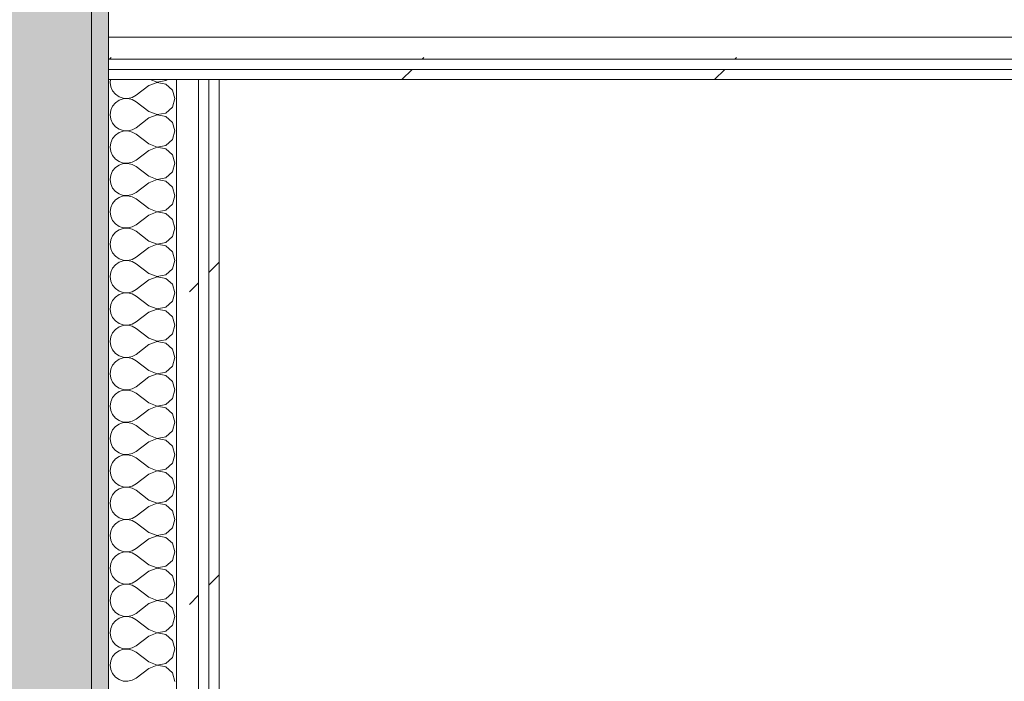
# Model space of a CAD drawing. Header units: millimetres. Extents: x -40968 to 11883, y -17757 to 4746.
# Tile 52 of 227: x -23081 to -22502, y 1610 to 1999. Entities that reach past the tile are written whole.
import ezdxf

# ---------------------------------------------------------------- set-up
doc = ezdxf.new("R2010")
doc.units = ezdxf.units.MM
doc.header["$MEASUREMENT"] = 0
doc.linetypes.add('Wipeout_Contour', pattern=[1000, 0, -1000])
doc.layers.add('12_FAÇ_Façana', color=7, linetype='Continuous')
doc.layers.add('Nuevo_08_E_Envans secs', color=7, linetype='Continuous')
for name, color, linetype, lineweight, true_color in [('12_FAÇ_Façana_Pluma_Nº__102', 7, 'Continuous', 5, 0xcccccc), ('12_FAÇ_Façana_Pluma_Nº__176', 7, 'Continuous', 15, 0x93a0c6), ('Nuevo_08_E_Envans secs_Pluma_Nº__102', 7, 'Continuous', 5, 0xcccccc), ('Nuevo_08_E_Envans secs_Pluma_Nº__171', 171, 'Continuous', 13, 0xaaaaff), ('Nuevo_08_E_Envans secs_Pluma_Nº__177', 7, 'Continuous', 15, 0xf7e046)]:
    doc.layers.add(name, color=color, linetype=linetype, lineweight=lineweight, true_color=true_color)
doc.layers.add('12_FAÇ_Façana_Pluma_Nº__7', color=7, linetype='Continuous', lineweight=5)
doc.layers.add('Nuevo_08_E_Envans secs_Pluma_Nº__1', color=7, linetype='Continuous', lineweight=5)
pattern_1 = [(45, (0, 0), (-183.8478, 183.8478), [195, -65]), (45, (7e-14, 183.85), (-183.8478, 183.8478), [195, -65])]

# ---------------------------------------------------------------- blocks, each defined once
blk = doc.blocks.new('Muro_60_1', base_point=(-23028.42, -1193.98))
at = {"layer": '12_FAÇ_Façana_Pluma_Nº__102', "linetype": 'Continuous', "lineweight": 0, "true_color": 0xe5e5e5}
blk.add_hatch(color=254, dxfattribs=at).paths.add_polyline_path([(-23108.42, 2009.55), (-23108.42, -1193.98), (-23038.42, -1193.98), (-23038.42, 2009.55)])
at = {"layer": '12_FAÇ_Façana_Pluma_Nº__176', "linetype": 'Continuous', "lineweight": 0, "true_color": 0x495063}
blk.add_hatch(color=251, dxfattribs=at).paths.add_polyline_path([(-23036.6, 2099.55), (-23038.42, 2097.33), (-23038.42, -1153.98), (-23028.42, -1153.98), (-23028.42, 2099.55)])
at = {"layer": '12_FAÇ_Façana_Pluma_Nº__7', "color": 7, "linetype": 'Continuous', "lineweight": 5}
blk.add_line((-23038.42, -1153.98), (-23038.42, 2009.55), dxfattribs=at)
at = {"layer": '12_FAÇ_Façana_Pluma_Nº__7', "color": 7, "linetype": 'Continuous', "lineweight": 5, "flags": 128}
blk.add_lwpolyline([(-23028.42, -1153.98), (-23028.42, 2109.55)], dxfattribs=at)
blk = doc.blocks.new('*X227')
at = {"layer": 'Nuevo_08_E_Envans secs_Pluma_Nº__102', "color": 254, "linetype": 'Continuous', "lineweight": 5, "true_color": 0xcccccc}
for p, q in [((-23027.24, 1963.55), (-23027.47, 1961.9)), ((-23003.95, 1963.55), (-22999.75, 1961.94)), ((-22999.75, 1961.94), (-22994.63, 1962.91)), ((-22994.63, 1962.91), (-22993.93, 1963.55)), ((-23027.47, 1961.9), (-23027.1, 1959.3)), ((-23027.1, 1959.3), (-23026.04, 1956.9)), ((-23004.61, 1960), (-23012.23, 1954.29)), ((-22999.75, 1961.87), (-23004.61, 1960)), ((-22994.63, 1960.9), (-22999.75, 1961.87)), ((-22990.79, 1957.39), (-22994.63, 1960.9)), ((-22989.37, 1952.38), (-22990.79, 1957.39)), ((-23026.04, 1956.9), (-23024.37, 1954.87)), ((-23024.37, 1954.87), (-23022.2, 1953.39)), ((-23022.2, 1951.38), (-23024.37, 1949.89)), ((-23022.2, 1953.39), (-23019.71, 1952.55)), ((-23019.71, 1952.22), (-23022.2, 1951.38)), ((-23019.71, 1952.55), (-23017.09, 1952.42)), ((-23017.09, 1952.34), (-23019.71, 1952.22)), ((-23017.09, 1952.42), (-23014.53, 1953.01)), ((-23014.53, 1951.75), (-23017.09, 1952.34)), ((-23014.53, 1953.01), (-23012.23, 1954.29)), ((-23012.23, 1950.48), (-23014.53, 1951.75)), ((-22990.79, 1947.37), (-22989.37, 1952.38)), ((-23027.1, 1945.46), (-23027.47, 1942.86)), ((-23026.04, 1947.86), (-23027.1, 1945.46)), ((-23024.37, 1949.89), (-23026.04, 1947.86)), ((-23004.61, 1944.76), (-23012.23, 1950.48)), ((-22994.63, 1943.86), (-22990.79, 1947.37)), ((-23027.47, 1942.86), (-23027.1, 1940.25)), ((-23027.1, 1940.25), (-23026.04, 1937.85)), ((-23004.61, 1940.95), (-23012.23, 1935.24)), ((-23004.61, 1944.76), (-22999.75, 1942.9)), ((-22999.75, 1942.82), (-23004.61, 1940.95)), ((-22999.75, 1942.9), (-22994.63, 1943.86)), ((-22994.63, 1941.85), (-22999.75, 1942.82)), ((-22990.79, 1938.34), (-22994.63, 1941.85)), ((-23026.04, 1937.85), (-23024.37, 1935.83)), ((-23024.37, 1935.83), (-23022.2, 1934.34)), ((-23022.2, 1934.34), (-23019.71, 1933.5)), ((-23017.09, 1933.37), (-23014.53, 1933.97)), ((-23014.53, 1933.97), (-23012.23, 1935.24)), ((-22989.37, 1933.33), (-22990.79, 1938.34)), ((-23026.04, 1928.82), (-23027.1, 1926.41)), ((-23024.37, 1930.84), (-23026.04, 1928.82)), ((-23022.2, 1932.33), (-23024.37, 1930.84)), ((-23019.71, 1933.17), (-23022.2, 1932.33)), ((-23019.71, 1933.5), (-23017.09, 1933.37)), ((-23017.09, 1933.29), (-23019.71, 1933.17)), ((-23014.53, 1932.7), (-23017.09, 1933.29)), ((-23012.23, 1931.43), (-23014.53, 1932.7)), ((-23004.61, 1925.71), (-23012.23, 1931.43)), ((-22994.63, 1924.81), (-22990.79, 1928.33)), ((-22990.79, 1928.33), (-22989.37, 1933.33)), ((-23027.1, 1926.41), (-23027.47, 1923.81)), ((-23027.47, 1923.81), (-23027.1, 1921.21)), ((-23004.61, 1925.71), (-22999.75, 1923.85)), ((-22999.75, 1923.77), (-23004.61, 1921.9)), ((-22999.75, 1923.85), (-22994.63, 1924.81)), ((-22994.63, 1922.8), (-22999.75, 1923.77)), ((-22990.79, 1919.29), (-22994.63, 1922.8)), ((-23027.1, 1921.21), (-23026.04, 1918.8)), ((-23026.04, 1918.8), (-23024.37, 1916.78)), ((-23024.37, 1916.78), (-23022.2, 1915.29)), ((-23004.61, 1921.9), (-23012.23, 1916.19)), ((-22989.37, 1914.29), (-22990.79, 1919.29)), ((-23024.37, 1911.79), (-23026.04, 1909.77)), ((-23022.2, 1913.28), (-23024.37, 1911.79)), ((-23022.2, 1915.29), (-23019.71, 1914.45)), ((-23019.71, 1914.12), (-23022.2, 1913.28)), ((-23019.71, 1914.45), (-23017.09, 1914.32)), ((-23017.09, 1914.25), (-23019.71, 1914.12)), ((-23017.09, 1914.32), (-23014.53, 1914.92)), ((-23014.53, 1913.65), (-23017.09, 1914.25)), ((-23014.53, 1914.92), (-23012.23, 1916.19)), ((-23012.23, 1912.38), (-23014.53, 1913.65)), ((-23004.61, 1906.67), (-23012.23, 1912.38)), ((-22990.79, 1909.28), (-22989.37, 1914.29)), ((-23027.1, 1907.36), (-23027.47, 1904.76)), ((-23026.04, 1909.77), (-23027.1, 1907.36)), ((-23004.61, 1906.67), (-22999.75, 1904.8)), ((-22999.75, 1904.8), (-22994.63, 1905.77)), ((-22994.63, 1905.77), (-22990.79, 1909.28)), ((-23027.47, 1904.76), (-23027.1, 1902.16)), ((-23027.1, 1902.16), (-23026.04, 1899.75)), ((-23026.04, 1899.75), (-23024.37, 1897.73)), ((-23004.61, 1902.86), (-23012.23, 1897.14)), ((-22999.75, 1904.72), (-23004.61, 1902.86)), ((-22994.63, 1903.76), (-22999.75, 1904.72)), ((-22990.79, 1900.25), (-22994.63, 1903.76)), ((-22989.37, 1895.24), (-22990.79, 1900.25)), ((-23024.37, 1897.73), (-23022.2, 1896.24)), ((-23022.2, 1894.23), (-23024.37, 1892.74)), ((-23022.2, 1896.24), (-23019.71, 1895.4)), ((-23019.71, 1895.07), (-23022.2, 1894.23)), ((-23019.71, 1895.4), (-23017.09, 1895.28)), ((-23017.09, 1895.2), (-23019.71, 1895.07)), ((-23017.09, 1895.28), (-23014.53, 1895.87)), ((-23014.53, 1894.6), (-23017.09, 1895.2)), ((-23014.53, 1895.87), (-23012.23, 1897.14)), ((-23012.23, 1893.33), (-23014.53, 1894.6)), ((-23004.61, 1887.62), (-23012.23, 1893.33)), ((-22990.79, 1890.23), (-22989.37, 1895.24)), ((-23027.1, 1888.32), (-23027.47, 1885.71)), ((-23026.04, 1890.72), (-23027.1, 1888.32)), ((-23024.37, 1892.74), (-23026.04, 1890.72)), ((-23004.61, 1887.62), (-22999.75, 1885.75)), ((-22994.63, 1886.72), (-22990.79, 1890.23)), ((-23027.47, 1885.71), (-23027.1, 1883.11)), ((-23027.1, 1883.11), (-23026.04, 1880.71)), ((-23004.61, 1883.81), (-23012.23, 1878.1)), ((-22999.75, 1885.68), (-23004.61, 1883.81)), ((-22999.75, 1885.75), (-22994.63, 1886.72)), ((-22994.63, 1884.71), (-22999.75, 1885.68)), ((-22990.79, 1881.2), (-22994.63, 1884.71)), ((-23026.04, 1880.71), (-23024.37, 1878.68)), ((-23024.37, 1878.68), (-23022.2, 1877.2)), ((-23022.2, 1877.2), (-23019.71, 1876.36)), ((-23019.71, 1876.02), (-23022.2, 1875.19)), ((-23019.71, 1876.36), (-23017.09, 1876.23)), ((-23017.09, 1876.15), (-23019.71, 1876.02)), ((-23017.09, 1876.23), (-23014.53, 1876.82)), ((-23014.53, 1875.56), (-23017.09, 1876.15)), ((-23014.53, 1876.82), (-23012.23, 1878.1)), ((-22989.37, 1876.19), (-22990.79, 1881.2)), ((-22990.79, 1871.18), (-22989.37, 1876.19)), ((-23026.04, 1871.67), (-23027.1, 1869.27)), ((-23024.37, 1873.7), (-23026.04, 1871.67)), ((-23022.2, 1875.19), (-23024.37, 1873.7)), ((-23012.23, 1874.29), (-23014.53, 1875.56)), ((-23004.61, 1868.57), (-23012.23, 1874.29)), ((-22994.63, 1867.67), (-22990.79, 1871.18)), ((-23027.1, 1869.27), (-23027.47, 1866.67)), ((-23027.47, 1866.67), (-23027.1, 1864.06)), ((-23004.61, 1864.76), (-23012.23, 1859.05)), ((-23004.61, 1868.57), (-22999.75, 1866.71)), ((-22999.75, 1866.63), (-23004.61, 1864.76)), ((-22999.75, 1866.71), (-22994.63, 1867.67)), ((-22994.63, 1865.66), (-22999.75, 1866.63)), ((-22990.79, 1862.15), (-22994.63, 1865.66)), ((-23027.1, 1864.06), (-23026.04, 1861.66)), ((-23026.04, 1861.66), (-23024.37, 1859.64)), ((-23024.37, 1859.64), (-23022.2, 1858.15)), ((-23014.53, 1857.78), (-23012.23, 1859.05)), ((-22989.37, 1857.14), (-22990.79, 1862.15)), ((-23024.37, 1854.65), (-23026.04, 1852.63)), ((-23022.2, 1856.14), (-23024.37, 1854.65)), ((-23022.2, 1858.15), (-23019.71, 1857.31)), ((-23019.71, 1856.98), (-23022.2, 1856.14)), ((-23019.71, 1857.31), (-23017.09, 1857.18)), ((-23017.09, 1857.1), (-23019.71, 1856.98)), ((-23017.09, 1857.18), (-23014.53, 1857.78)), ((-23014.53, 1856.51), (-23017.09, 1857.1)), ((-23012.23, 1855.24), (-23014.53, 1856.51)), ((-23004.61, 1849.52), (-23012.23, 1855.24)), ((-22990.79, 1852.14), (-22989.37, 1857.14)), ((-23027.1, 1850.22), (-23027.47, 1847.62)), ((-23027.47, 1847.62), (-23027.1, 1845.02)), ((-23026.04, 1852.63), (-23027.1, 1850.22)), ((-23004.61, 1849.52), (-22999.75, 1847.66)), ((-22999.75, 1847.58), (-23004.61, 1845.71)), ((-22999.75, 1847.66), (-22994.63, 1848.62)), ((-22994.63, 1846.61), (-22999.75, 1847.58)), ((-22994.63, 1848.62), (-22990.79, 1852.14)), ((-23027.1, 1845.02), (-23026.04, 1842.61)), ((-23026.04, 1842.61), (-23024.37, 1840.59)), ((-23004.61, 1845.71), (-23012.23, 1840)), ((-22990.79, 1843.1), (-22994.63, 1846.61)), ((-22989.37, 1838.1), (-22990.79, 1843.1)), ((-23024.37, 1835.6), (-23026.04, 1833.58)), ((-23024.37, 1840.59), (-23022.2, 1839.1)), ((-23022.2, 1837.09), (-23024.37, 1835.6)), ((-23022.2, 1839.1), (-23019.71, 1838.26)), ((-23019.71, 1837.93), (-23022.2, 1837.09)), ((-23019.71, 1838.26), (-23017.09, 1838.13)), ((-23017.09, 1838.06), (-23019.71, 1837.93)), ((-23017.09, 1838.13), (-23014.53, 1838.73)), ((-23014.53, 1837.46), (-23017.09, 1838.06)), ((-23014.53, 1838.73), (-23012.23, 1840)), ((-23012.23, 1836.19), (-23014.53, 1837.46)), ((-23004.61, 1830.48), (-23012.23, 1836.19)), ((-22990.79, 1833.09), (-22989.37, 1838.1)), ((-23027.1, 1831.17), (-23027.47, 1828.57)), ((-23026.04, 1833.58), (-23027.1, 1831.17)), ((-23004.61, 1830.48), (-22999.75, 1828.61)), ((-22999.75, 1828.61), (-22994.63, 1829.58)), ((-22994.63, 1829.58), (-22990.79, 1833.09)), ((-23027.47, 1828.57), (-23027.1, 1825.97)), ((-23027.1, 1825.97), (-23026.04, 1823.56)), ((-23004.61, 1826.67), (-23012.23, 1820.95)), ((-22999.75, 1828.53), (-23004.61, 1826.67)), ((-22994.63, 1827.57), (-22999.75, 1828.53)), ((-22990.79, 1824.05), (-22994.63, 1827.57)), ((-22989.37, 1819.05), (-22990.79, 1824.05)), ((-23026.04, 1823.56), (-23024.37, 1821.54)), ((-23024.37, 1821.54), (-23022.2, 1820.05)), ((-23022.2, 1818.04), (-23024.37, 1816.55)), ((-23022.2, 1820.05), (-23019.71, 1819.21)), ((-23019.71, 1818.88), (-23022.2, 1818.04)), ((-23019.71, 1819.21), (-23017.09, 1819.09)), ((-23017.09, 1819.01), (-23019.71, 1818.88)), ((-23017.09, 1819.09), (-23014.53, 1819.68)), ((-23014.53, 1818.41), (-23017.09, 1819.01)), ((-23014.53, 1819.68), (-23012.23, 1820.95)), ((-23012.23, 1817.14), (-23014.53, 1818.41)), ((-22990.79, 1814.04), (-22989.37, 1819.05)), ((-23026.04, 1814.53), (-23027.1, 1812.13)), ((-23024.37, 1816.55), (-23026.04, 1814.53)), ((-23004.61, 1811.43), (-23012.23, 1817.14)), ((-22994.63, 1810.53), (-22990.79, 1814.04)), ((-23027.1, 1812.13), (-23027.47, 1809.52)), ((-23027.47, 1809.52), (-23027.1, 1806.92)), ((-23027.1, 1806.92), (-23026.04, 1804.52)), ((-23004.61, 1807.62), (-23012.23, 1801.9)), ((-23004.61, 1811.43), (-22999.75, 1809.56)), ((-22999.75, 1809.49), (-23004.61, 1807.62)), ((-22999.75, 1809.56), (-22994.63, 1810.53)), ((-22994.63, 1808.52), (-22999.75, 1809.49)), ((-22990.79, 1805.01), (-22994.63, 1808.52)), ((-23026.04, 1804.52), (-23024.37, 1802.49)), ((-23024.37, 1802.49), (-23022.2, 1801.01)), ((-23022.2, 1801.01), (-23019.71, 1800.17)), ((-23017.09, 1800.04), (-23014.53, 1800.63)), ((-23014.53, 1800.63), (-23012.23, 1801.9)), ((-22989.37, 1800), (-22990.79, 1805.01)), ((-23026.04, 1795.48), (-23027.1, 1793.08)), ((-23024.37, 1797.51), (-23026.04, 1795.48)), ((-23022.2, 1798.99), (-23024.37, 1797.51)), ((-23019.71, 1799.83), (-23022.2, 1798.99)), ((-23019.71, 1800.17), (-23017.09, 1800.04)), ((-23017.09, 1799.96), (-23019.71, 1799.83)), ((-23014.53, 1799.37), (-23017.09, 1799.96)), ((-23012.23, 1798.1), (-23014.53, 1799.37)), ((-23004.61, 1792.38), (-23012.23, 1798.1)), ((-22994.63, 1791.48), (-22990.79, 1794.99)), ((-22990.79, 1794.99), (-22989.37, 1800)), ((-23027.1, 1793.08), (-23027.47, 1790.48)), ((-23027.47, 1790.48), (-23027.1, 1787.87)), ((-23004.61, 1792.38), (-22999.75, 1790.51)), ((-22999.75, 1790.44), (-23004.61, 1788.57)), ((-22999.75, 1790.51), (-22994.63, 1791.48)), ((-22994.63, 1789.47), (-22999.75, 1790.44)), ((-22990.79, 1785.96), (-22994.63, 1789.47)), ((-23027.1, 1787.87), (-23026.04, 1785.47)), ((-23026.04, 1785.47), (-23024.37, 1783.45)), ((-23024.37, 1783.45), (-23022.2, 1781.96)), ((-23004.61, 1788.57), (-23012.23, 1782.86)), ((-22989.37, 1780.95), (-22990.79, 1785.96)), ((-23024.37, 1778.46), (-23026.04, 1776.44)), ((-23022.2, 1779.95), (-23024.37, 1778.46)), ((-23022.2, 1781.96), (-23019.71, 1781.12)), ((-23019.71, 1780.79), (-23022.2, 1779.95)), ((-23019.71, 1781.12), (-23017.09, 1780.99)), ((-23017.09, 1780.91), (-23019.71, 1780.79)), ((-23017.09, 1780.99), (-23014.53, 1781.59)), ((-23014.53, 1780.32), (-23017.09, 1780.91)), ((-23014.53, 1781.59), (-23012.23, 1782.86)), ((-23012.23, 1779.05), (-23014.53, 1780.32)), ((-23004.61, 1773.33), (-23012.23, 1779.05)), ((-22990.79, 1775.95), (-22989.37, 1780.95)), ((-23027.1, 1774.03), (-23027.47, 1771.43)), ((-23026.04, 1776.44), (-23027.1, 1774.03)), ((-23004.61, 1773.33), (-22999.75, 1771.47)), ((-22999.75, 1771.47), (-22994.63, 1772.43)), ((-22994.63, 1772.43), (-22990.79, 1775.95)), ((-23027.47, 1771.43), (-23027.1, 1768.83)), ((-23027.1, 1768.83), (-23026.04, 1766.42)), ((-23026.04, 1766.42), (-23024.37, 1764.4)), ((-23004.61, 1769.52), (-23012.23, 1763.81)), ((-22999.75, 1771.39), (-23004.61, 1769.52)), ((-22994.63, 1770.42), (-22999.75, 1771.39)), ((-22990.79, 1766.91), (-22994.63, 1770.42)), ((-22989.37, 1761.9), (-22990.79, 1766.91)), ((-23024.37, 1764.4), (-23022.2, 1762.91)), ((-23022.2, 1760.9), (-23024.37, 1759.41)), ((-23022.2, 1762.91), (-23019.71, 1762.07)), ((-23019.71, 1761.74), (-23022.2, 1760.9)), ((-23019.71, 1762.07), (-23017.09, 1761.94)), ((-23017.09, 1761.87), (-23019.71, 1761.74)), ((-23017.09, 1761.94), (-23014.53, 1762.54)), ((-23014.53, 1761.27), (-23017.09, 1761.87)), ((-23014.53, 1762.54), (-23012.23, 1763.81)), ((-23012.23, 1760), (-23014.53, 1761.27)), ((-22990.79, 1756.9), (-22989.37, 1761.9)), ((-23027.1, 1754.98), (-23027.47, 1752.38)), ((-23026.04, 1757.39), (-23027.1, 1754.98)), ((-23024.37, 1759.41), (-23026.04, 1757.39)), ((-23004.61, 1754.29), (-23012.23, 1760)), ((-23004.61, 1754.29), (-22999.75, 1752.42)), ((-22994.63, 1753.39), (-22990.79, 1756.9)), ((-23027.47, 1752.38), (-23027.1, 1749.78)), ((-23027.1, 1749.78), (-23026.04, 1747.37)), ((-23004.61, 1750.48), (-23012.23, 1744.76)), ((-22999.75, 1752.34), (-23004.61, 1750.48)), ((-22999.75, 1752.42), (-22994.63, 1753.39)), ((-22994.63, 1751.38), (-22999.75, 1752.34)), ((-22990.79, 1747.86), (-22994.63, 1751.38)), ((-23026.04, 1747.37), (-23024.37, 1745.35)), ((-23024.37, 1745.35), (-23022.2, 1743.86)), ((-23022.2, 1743.86), (-23019.71, 1743.02)), ((-23019.71, 1743.02), (-23017.09, 1742.9)), ((-23017.09, 1742.82), (-23019.71, 1742.69)), ((-23017.09, 1742.9), (-23014.53, 1743.49)), ((-23014.53, 1742.22), (-23017.09, 1742.82)), ((-23014.53, 1743.49), (-23012.23, 1744.76)), ((-22989.37, 1742.86), (-22990.79, 1747.86)), ((-22990.79, 1737.85), (-22989.37, 1742.86)), ((-23026.04, 1738.34), (-23027.1, 1735.94)), ((-23024.37, 1740.36), (-23026.04, 1738.34)), ((-23022.2, 1741.85), (-23024.37, 1740.36)), ((-23019.71, 1742.69), (-23022.2, 1741.85)), ((-23012.23, 1740.95), (-23014.53, 1742.22)), ((-23004.61, 1735.24), (-23012.23, 1740.95)), ((-22994.63, 1734.34), (-22990.79, 1737.85)), ((-23027.1, 1735.94), (-23027.47, 1733.33)), ((-23027.47, 1733.33), (-23027.1, 1730.73)), ((-23004.61, 1731.43), (-23012.23, 1725.71)), ((-23004.61, 1735.24), (-22999.75, 1733.37)), ((-22999.75, 1733.29), (-23004.61, 1731.43)), ((-22999.75, 1733.37), (-22994.63, 1734.34)), ((-22994.63, 1732.33), (-22999.75, 1733.29)), ((-22990.79, 1728.82), (-22994.63, 1732.33)), ((-23027.1, 1730.73), (-23026.04, 1728.33)), ((-23026.04, 1728.33), (-23024.37, 1726.3)), ((-23024.37, 1726.3), (-23022.2, 1724.81)), ((-23014.53, 1724.44), (-23012.23, 1725.71)), ((-22989.37, 1723.81), (-22990.79, 1728.82)), ((-23024.37, 1721.32), (-23026.04, 1719.29)), ((-23022.2, 1722.8), (-23024.37, 1721.32)), ((-23022.2, 1724.81), (-23019.71, 1723.98)), ((-23019.71, 1723.64), (-23022.2, 1722.8)), ((-23019.71, 1723.98), (-23017.09, 1723.85)), ((-23017.09, 1723.77), (-23019.71, 1723.64)), ((-23017.09, 1723.85), (-23014.53, 1724.44)), ((-23014.53, 1723.18), (-23017.09, 1723.77)), ((-23012.23, 1721.9), (-23014.53, 1723.18)), ((-23004.61, 1716.19), (-23012.23, 1721.9)), ((-22990.79, 1718.8), (-22989.37, 1723.81)), ((-23027.1, 1716.89), (-23027.47, 1714.29)), ((-23027.47, 1714.29), (-23027.1, 1711.68)), ((-23026.04, 1719.29), (-23027.1, 1716.89)), ((-23004.61, 1716.19), (-22999.75, 1714.32)), ((-22999.75, 1714.25), (-23004.61, 1712.38)), ((-22999.75, 1714.32), (-22994.63, 1715.29)), ((-22994.63, 1713.28), (-22999.75, 1714.25)), ((-22994.63, 1715.29), (-22990.79, 1718.8)), ((-23027.1, 1711.68), (-23026.04, 1709.28)), ((-23026.04, 1709.28), (-23024.37, 1707.26)), ((-23004.61, 1712.38), (-23012.23, 1706.67)), ((-22990.79, 1709.77), (-22994.63, 1713.28)), ((-22989.37, 1704.76), (-22990.79, 1709.77)), ((-23024.37, 1702.27), (-23026.04, 1700.25)), ((-23024.37, 1707.26), (-23022.2, 1705.77)), ((-23022.2, 1703.76), (-23024.37, 1702.27)), ((-23022.2, 1705.77), (-23019.71, 1704.93)), ((-23019.71, 1704.6), (-23022.2, 1703.76)), ((-23019.71, 1704.93), (-23017.09, 1704.8)), ((-23017.09, 1704.72), (-23019.71, 1704.6)), ((-23017.09, 1704.8), (-23014.53, 1705.4)), ((-23014.53, 1704.13), (-23017.09, 1704.72)), ((-23014.53, 1705.4), (-23012.23, 1706.67)), ((-23012.23, 1702.86), (-23014.53, 1704.13)), ((-23004.61, 1697.14), (-23012.23, 1702.86)), ((-22990.79, 1699.75), (-22989.37, 1704.76)), ((-23027.1, 1697.84), (-23027.47, 1695.24)), ((-23026.04, 1700.25), (-23027.1, 1697.84)), ((-23004.61, 1697.14), (-22999.75, 1695.28)), ((-22994.63, 1696.24), (-22990.79, 1699.75)), ((-23027.47, 1695.24), (-23027.1, 1692.64)), ((-23027.1, 1692.64), (-23026.04, 1690.23)), ((-23004.61, 1693.33), (-23012.23, 1687.62)), ((-22999.75, 1695.2), (-23004.61, 1693.33)), ((-22999.75, 1695.28), (-22994.63, 1696.24)), ((-22994.63, 1694.23), (-22999.75, 1695.2)), ((-22990.79, 1690.72), (-22994.63, 1694.23)), ((-22989.37, 1685.71), (-22990.79, 1690.72)), ((-23026.04, 1690.23), (-23024.37, 1688.21)), ((-23024.37, 1688.21), (-23022.2, 1686.72)), ((-23022.2, 1686.72), (-23019.71, 1685.88)), ((-23019.71, 1685.55), (-23022.2, 1684.71)), ((-23019.71, 1685.88), (-23017.09, 1685.75)), ((-23017.09, 1685.68), (-23019.71, 1685.55)), ((-23017.09, 1685.75), (-23014.53, 1686.35)), ((-23014.53, 1685.08), (-23017.09, 1685.68)), ((-23014.53, 1686.35), (-23012.23, 1687.62)), ((-23012.23, 1683.81), (-23014.53, 1685.08)), ((-22990.79, 1680.71), (-22989.37, 1685.71)), ((-23026.04, 1681.2), (-23027.1, 1678.79)), ((-23024.37, 1683.22), (-23026.04, 1681.2)), ((-23022.2, 1684.71), (-23024.37, 1683.22)), ((-23004.61, 1678.1), (-23012.23, 1683.81)), ((-22994.63, 1677.2), (-22990.79, 1680.71)), ((-23027.1, 1678.79), (-23027.47, 1676.19)), ((-23027.47, 1676.19), (-23027.1, 1673.59)), ((-23027.1, 1673.59), (-23026.04, 1671.18)), ((-23004.61, 1674.29), (-23012.23, 1668.57)), ((-23004.61, 1678.1), (-22999.75, 1676.23)), ((-22999.75, 1676.15), (-23004.61, 1674.29)), ((-22999.75, 1676.23), (-22994.63, 1677.2)), ((-22994.63, 1675.19), (-22999.75, 1676.15)), ((-22990.79, 1671.67), (-22994.63, 1675.19)), ((-23026.04, 1671.18), (-23024.37, 1669.16)), ((-23024.37, 1669.16), (-23022.2, 1667.67)), ((-23022.2, 1667.67), (-23019.71, 1666.83)), ((-23014.53, 1667.3), (-23012.23, 1668.57)), ((-22989.37, 1666.67), (-22990.79, 1671.67)), ((-23026.04, 1662.15), (-23027.1, 1659.75)), ((-23024.37, 1664.17), (-23026.04, 1662.15)), ((-23022.2, 1665.66), (-23024.37, 1664.17)), ((-23019.71, 1666.5), (-23022.2, 1665.66)), ((-23019.71, 1666.83), (-23017.09, 1666.71)), ((-23017.09, 1666.63), (-23019.71, 1666.5)), ((-23017.09, 1666.71), (-23014.53, 1667.3)), ((-23014.53, 1666.03), (-23017.09, 1666.63)), ((-23012.23, 1664.76), (-23014.53, 1666.03)), ((-23004.61, 1659.05), (-23012.23, 1664.76)), ((-22994.63, 1658.15), (-22990.79, 1661.66)), ((-22990.79, 1661.66), (-22989.37, 1666.67)), ((-23027.1, 1659.75), (-23027.47, 1657.14)), ((-23027.47, 1657.14), (-23027.1, 1654.54)), ((-23004.61, 1659.05), (-22999.75, 1657.18)), ((-22999.75, 1657.1), (-23004.61, 1655.24)), ((-22999.75, 1657.18), (-22994.63, 1658.15)), ((-22994.63, 1656.14), (-22999.75, 1657.1)), ((-22990.79, 1652.63), (-22994.63, 1656.14)), ((-23027.1, 1654.54), (-23026.04, 1652.14)), ((-23026.04, 1652.14), (-23024.37, 1650.11)), ((-23024.37, 1650.11), (-23022.2, 1648.62)), ((-23004.61, 1655.24), (-23012.23, 1649.52)), ((-22989.37, 1647.62), (-22990.79, 1652.63)), ((-23024.37, 1645.13), (-23026.04, 1643.1)), ((-23022.2, 1646.61), (-23024.37, 1645.13)), ((-23022.2, 1648.62), (-23019.71, 1647.78)), ((-23019.71, 1647.45), (-23022.2, 1646.61)), ((-23019.71, 1647.78), (-23017.09, 1647.66)), ((-23017.09, 1647.58), (-23019.71, 1647.45)), ((-23017.09, 1647.66), (-23014.53, 1648.25)), ((-23014.53, 1646.99), (-23017.09, 1647.58)), ((-23014.53, 1648.25), (-23012.23, 1649.52)), ((-23012.23, 1645.71), (-23014.53, 1646.99)), ((-23004.61, 1640), (-23012.23, 1645.71)), ((-22990.79, 1642.61), (-22989.37, 1647.62)), ((-23027.1, 1640.7), (-23027.47, 1638.1)), ((-23026.04, 1643.1), (-23027.1, 1640.7)), ((-23004.61, 1640), (-22999.75, 1638.13)), ((-22999.75, 1638.13), (-22994.63, 1639.1)), ((-22994.63, 1639.1), (-22990.79, 1642.61)), ((-23027.47, 1638.1), (-23027.1, 1635.49)), ((-23027.1, 1635.49), (-23026.04, 1633.09)), ((-23026.04, 1633.09), (-23024.37, 1631.06)), ((-23004.61, 1636.19), (-23012.23, 1630.48)), ((-22999.75, 1638.06), (-23004.61, 1636.19)), ((-22994.63, 1637.09), (-22999.75, 1638.06)), ((-22990.79, 1633.58), (-22994.63, 1637.09)), ((-22989.37, 1628.57), (-22990.79, 1633.58)), ((-23024.37, 1631.06), (-23022.2, 1629.58)), ((-23022.2, 1627.57), (-23024.37, 1626.08)), ((-23022.2, 1629.58), (-23019.71, 1628.74)), ((-23019.71, 1628.41), (-23022.2, 1627.57)), ((-23019.71, 1628.74), (-23017.09, 1628.61)), ((-23017.09, 1628.53), (-23019.71, 1628.41)), ((-23017.09, 1628.61), (-23014.53, 1629.2)), ((-23014.53, 1627.94), (-23017.09, 1628.53)), ((-23014.53, 1629.2), (-23012.23, 1630.48)), ((-23012.23, 1626.67), (-23014.53, 1627.94)), ((-22990.79, 1623.56), (-22989.37, 1628.57)), ((-23027.1, 1621.65), (-23027.47, 1619.05)), ((-23026.04, 1624.05), (-23027.1, 1621.65)), ((-23024.37, 1626.08), (-23026.04, 1624.05)), ((-23004.61, 1620.95), (-23012.23, 1626.67)), ((-22994.63, 1620.05), (-22990.79, 1623.56)), ((-23027.47, 1619.05), (-23027.1, 1616.45)), ((-23027.1, 1616.45), (-23026.04, 1614.04)), ((-23004.61, 1617.14), (-23012.23, 1611.43)), ((-23004.61, 1620.95), (-22999.75, 1619.09)), ((-22999.75, 1619.01), (-23004.61, 1617.14)), ((-22999.75, 1619.09), (-22994.63, 1620.05)), ((-22994.63, 1618.04), (-22999.75, 1619.01)), ((-22990.79, 1614.53), (-22994.63, 1618.04)), ((-23026.04, 1614.04), (-23024.37, 1612.02)), ((-23024.37, 1612.02), (-23022.2, 1610.53)), ((-23022.2, 1610.53), (-23019.71, 1609.69)), ((-23019.71, 1609.69), (-23017.09, 1609.56)), ((-23017.09, 1609.56), (-23014.53, 1610.16)), ((-23014.53, 1610.16), (-23012.23, 1611.43)), ((-22989.37, 1609.52), (-22990.79, 1614.53))]:
    blk.add_line(p, q, dxfattribs=at)
blk = doc.blocks.new('Muro_89_1', base_point=(-23028.42, -1193.98))
at = {"layer": 'Nuevo_08_E_Envans secs_Pluma_Nº__1', "color": 7, "linetype": 'Continuous', "lineweight": 5, "flags": 128}
blk.add_lwpolyline([(-23028.42, 1963.55), (-23028.42, -1128.98)], dxfattribs=at)
at = {"color": 254, "linetype": 'Wipeout_Contour', "lineweight": 0, "ltscale": 92150.5604}
blk.add_wipeout([(-22975.42, -1128.98), (-22975.42, 1963.55), (-22988.42, 1963.55), (-22988.42, -1128.98)], dxfattribs=at).dxf.layer = 'Nuevo_08_E_Envans secs'
at = {"color": 254, "linetype": 'Wipeout_Contour', "lineweight": 0, "ltscale": 92088.710354}
blk.add_wipeout([(-22963.42, -1128.98), (-22963.42, 1963.55), (-22969.42, 1963.55), (-22969.42, -1128.98)], dxfattribs=at).dxf.layer = 'Nuevo_08_E_Envans secs'
at = {"layer": 'Nuevo_08_E_Envans secs_Pluma_Nº__171', "linetype": 'Continuous', "lineweight": 13, "true_color": 0xaaaaff}
h = blk.add_hatch(dxfattribs=at)
h.set_pattern_fill('Panellat_HPL_0001', color=161, style=0, pattern_type=2)
h.set_pattern_definition(pattern_1)
h.paths.add_polyline_path([(-22963.42, -1128.98), (-22963.42, 1963.55), (-22969.42, 1963.55), (-22969.42, -1128.98)])
at = {"layer": 'Nuevo_08_E_Envans secs_Pluma_Nº__177', "linetype": 'Continuous', "lineweight": 15, "true_color": 0xf7e046}
h = blk.add_hatch(dxfattribs=at)
h.set_pattern_fill('Panellat_HPL_0001', color=53, style=0, pattern_type=2)
h.set_pattern_definition(pattern_1)
h.paths.add_polyline_path([(-22975.42, -1128.98), (-22975.42, 1963.55), (-22988.42, 1963.55), (-22988.42, -1128.98)])
at = {"layer": 'Nuevo_08_E_Envans secs_Pluma_Nº__1', "color": 7, "linetype": 'Continuous', "lineweight": 5}
for p, q in [((-22988.42, -1128.98), (-22988.42, 1963.55)), ((-22975.42, -1128.98), (-22975.42, 1963.55)), ((-22969.42, -1128.98), (-22969.42, 1963.55))]:
    blk.add_line(p, q, dxfattribs=at)
at = {"layer": 'Nuevo_08_E_Envans secs_Pluma_Nº__1', "color": 7, "linetype": 'Continuous', "lineweight": 5, "flags": 128}
for points in [[(-22988.42, 1963.55), (-23028.42, 1963.55)], [(-22975.42, 1963.55), (-22988.42, 1963.55)], [(-22969.42, 1963.55), (-22975.42, 1963.55)], [(-22963.42, 1963.55), (-22969.42, 1963.55)], [(-22963.42, -1128.98), (-22963.42, 1963.55)]]:
    blk.add_lwpolyline(points, dxfattribs=at)
at = {"layer": 'Nuevo_08_E_Envans secs', "color": 7, "lineweight": 20}
blk.add_blockref('*X227', (0, 0), dxfattribs=at)
blk = doc.blocks.new('Muro_129_1', base_point=(-21987.06, 2109.55))
at = {"color": 254, "linetype": 'Wipeout_Contour', "lineweight": 0, "ltscale": 90384.145374}
blk.add_wipeout([(-21987.06, 2001.55), (-23028.42, 2001.55), (-23028.42, 1988.55), (-21987.06, 1988.55)], dxfattribs=at).dxf.layer = 'Nuevo_08_E_Envans secs'
at = {"color": 254, "linetype": 'Wipeout_Contour', "lineweight": 0, "ltscale": 90374.143122}
blk.add_wipeout([(-21987.06, 1969.55), (-23028.42, 1969.55), (-23028.42, 1963.55), (-21987.06, 1963.55)], dxfattribs=at).dxf.layer = 'Nuevo_08_E_Envans secs'
at = {"layer": 'Nuevo_08_E_Envans secs_Pluma_Nº__171', "linetype": 'Continuous', "lineweight": 13, "true_color": 0xaaaaff}
h = blk.add_hatch(dxfattribs=at)
h.set_pattern_fill('Panellat_HPL_0001', color=161, style=0, pattern_type=2)
h.set_pattern_definition(pattern_1)
h.paths.add_polyline_path([(-21987.06, 1969.55), (-23028.42, 1969.55), (-23028.42, 1963.55), (-21987.06, 1963.55)])
at = {"layer": 'Nuevo_08_E_Envans secs_Pluma_Nº__177', "linetype": 'Continuous', "lineweight": 15, "true_color": 0xf7e046}
h = blk.add_hatch(dxfattribs=at)
h.set_pattern_fill('Panellat_HPL_0001', color=53, style=0, pattern_type=2)
h.set_pattern_definition(pattern_1)
h.paths.add_polyline_path([(-21987.06, 2001.55), (-23028.42, 2001.55), (-23028.42, 1988.55), (-21987.06, 1988.55)])
at = {"layer": 'Nuevo_08_E_Envans secs_Pluma_Nº__1', "color": 7, "linetype": 'Continuous', "lineweight": 5}
blk.add_line((-21987.06, 1969.55), (-23028.42, 1969.55), dxfattribs=at)
at = {"layer": 'Nuevo_08_E_Envans secs_Pluma_Nº__1', "color": 7, "linetype": 'Continuous', "lineweight": 5, "flags": 128}
for points in [[(-23028.42, 1969.55), (-23028.42, 1963.55)], [(-23028.42, 1963.55), (-21987.06, 1963.55)]]:
    blk.add_lwpolyline(points, dxfattribs=at)
at = {"color": 254, "linetype": 'Wipeout_Contour', "lineweight": 0, "ltscale": 90379.566581}
blk.add_wipeout([(-21987.06, 1988.55), (-23028.42, 1988.55), (-23028.42, 1975.55), (-21987.06, 1975.55)], dxfattribs=at).dxf.layer = 'Nuevo_08_E_Envans secs'
at = {"layer": 'Nuevo_08_E_Envans secs_Pluma_Nº__177', "linetype": 'Continuous', "lineweight": 15, "true_color": 0xf7e046}
h = blk.add_hatch(dxfattribs=at)
h.set_pattern_fill('Panellat_HPL_0001', color=53, style=0, pattern_type=2)
h.set_pattern_definition(pattern_1)
h.paths.add_polyline_path([(-21987.06, 1988.55), (-23028.42, 1988.55), (-23028.42, 1975.55), (-21987.06, 1975.55)])
at = {"layer": 'Nuevo_08_E_Envans secs_Pluma_Nº__1', "color": 7, "linetype": 'Continuous', "lineweight": 5}
for p, q in [((-21987.06, 1988.55), (-23028.42, 1988.55)), ((-21987.06, 1975.55), (-23028.42, 1975.55))]:
    blk.add_line(p, q, dxfattribs=at)
at = {"layer": 'Nuevo_08_E_Envans secs_Pluma_Nº__1', "color": 7, "linetype": 'Continuous', "lineweight": 5, "flags": 128}
for points in [[(-23028.42, 2001.55), (-23028.42, 1988.55)], [(-23028.42, 1988.55), (-23028.42, 1975.55)], [(-23028.42, 1975.55), (-23028.42, 1969.55)]]:
    blk.add_lwpolyline(points, dxfattribs=at)

msp = doc.modelspace()

# ---------------------------------------------------------------- block references
at = {"layer": '12_FAÇ_Façana', "color": 7, "lineweight": 20}
msp.add_blockref('Muro_60_1', (-23028.418, -1193.976), dxfattribs=at)

# ---------------------------------------------------------------- next in the draw order: block references
at = {"layer": 'Nuevo_08_E_Envans secs', "color": 7, "lineweight": 20}
msp.add_blockref('Muro_89_1', (-23028.418, -1193.976), dxfattribs=at)

# ---------------------------------------------------------------- next in the draw order: block references
msp.add_blockref('Muro_129_1', (-21987.064, 2109.555), dxfattribs=at)

doc.saveas('drawing.dxf')
